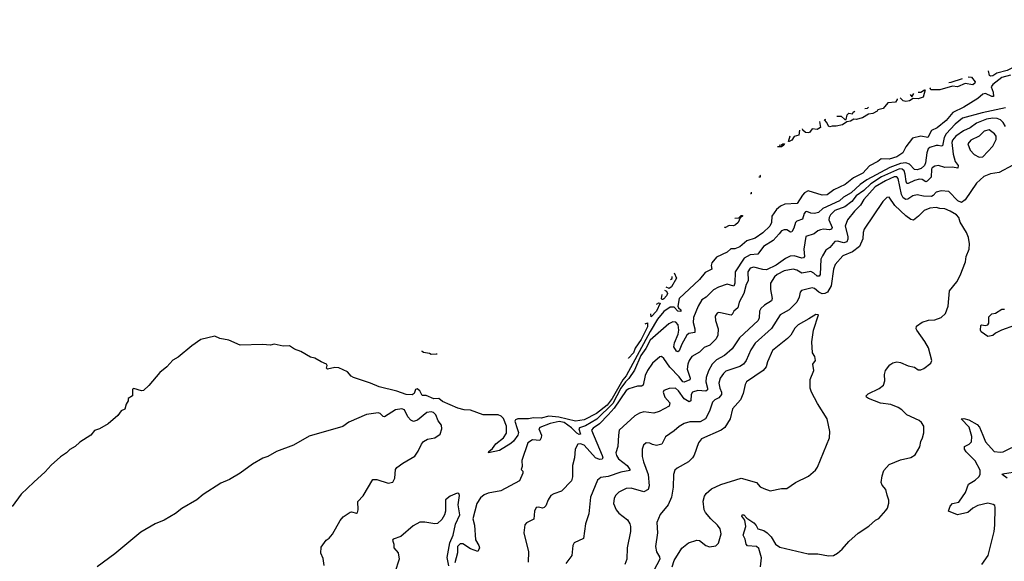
# Model space of a CAD drawing. Extents: x 1966327 to 2147849, y 395140 to 552178.
# Tile 211 of 256: x 2037403 to 2045185, y 542029 to 546306. Entities that reach past the tile are written whole.
import ezdxf

# ---------------------------------------------------------------- set-up
doc = ezdxf.new("R2010")
doc.units = 0

msp = doc.modelspace()

# ---------------------------------------------------------------- linework, layer by layer
at = {"layer": '0CON20XD'}
for points in [[(2045445.4, 546283.5), (2045453.9, 546296.1), (2045465, 546306), (2045475, 546304.5), (2045485, 546290.5), (2045491.3, 546255), (2045472.5, 546185), (2045445, 546130.5), (2045376.8, 546035), (2045319.2, 545975), (2045265.8, 545935), (2045206.9, 545905), (2045126.7, 545883.3), (2045095, 545862.2), (2045075, 545860), (2045068.1, 545865), (2045060.7, 545901.7)], [(2044898.8, 545855.1), (2044925, 545852.9), (2044953.1, 545815), (2044951.6, 545805), (2044935, 545792.9), (2044875, 545802.5), (2044815, 545776.7), (2044775, 545781.9), (2044675, 545752.7), (2044603.5, 545753.5), (2044597.5, 545765.9), (2044600, 545766.7)], [(2045232.8, 545867.2), (2045165, 545850.3), (2045093.3, 545795), (2045080.2, 545775), (2045095.2, 545735), (2045099.3, 545700.7), (2045085, 545700.6), (2045035, 545724.3), (2045015, 545718.1), (2044975.2, 545684.8)], [(2044746, 545810.7), (2044765, 545813.1), (2044855, 545842.4)], [(2044559.6, 545753.4), (2044543.8, 545695), (2044505, 545680.2), (2044465.5, 545684.5), (2044435, 545664.7), (2044405, 545659.1), (2044384.6, 545664.6), (2044362.6, 545688.6)], [(2044440.3, 545714.2), (2044455, 545697.5), (2044468.7, 545723.5)], [(2044503.3, 545734.9), (2044525.5, 545734.5), (2044554.6, 545751.8)], [(2044975.2, 545684.8), (2044863.8, 545615), (2044777.2, 545572.8), (2044725, 545510), (2044655, 545453.3), (2044609.4, 545430.6), (2044580, 545375), (2044525, 545386.7), (2044460, 545370), (2044405, 545301.2), (2044381.4, 545255), (2044335, 545222.5), (2044275, 545205.4), (2044211.5, 545208.5), (2044185, 545185.7), (2044118.6, 545151.4), (2044066.5, 545095), (2043991.5, 545058.5), (2043928.1, 545005), (2043836.3, 544963.7), (2043785, 544923.8), (2043745, 544920), (2043635, 544954.4), (2043605, 544937.5), (2043588.9, 544921.1), (2043548.8, 544855), (2043451.1, 544848.9), (2043415, 544833.1), (2043383.3, 544806.7), (2043348.1, 544755), (2043343.6, 544705), (2043330.9, 544675), (2043275, 544622.7), (2043215, 544581.1), (2043150.4, 544559.6), (2043095, 544513.1), (2043055, 544497.5), (2043023.3, 544496.7), (2042995, 544470), (2042910.3, 544429.7), (2042873.6, 544385), (2042868.8, 544365), (2042872.5, 544335), (2042819.8, 544310.2), (2042776.7, 544255), (2042615.2, 544104.8), (2042605.3, 544045), (2042610.5, 544030.5), (2042627.3, 544015), (2042628.9, 544001.1), (2042604.6, 544005), (2042575.8, 544035.8), (2042545, 544036.7), (2042495, 544001.6), (2042445, 543940.3), (2042385, 543843.5), (2042196.1, 543493.9), (2042168.8, 543461.2), (2042085, 543315.9), (2042045, 543262.9), (2041962.6, 543197.4), (2041865, 543146.8), (2041795, 543135.4), (2041665, 543166), (2041585, 543174.9), (2041525, 543158.5), (2041465, 543162.3), (2041425, 543154.8), (2041340, 543155), (2041322.6, 543147.4), (2041315.3, 543135), (2041335, 543078.5), (2041344.8, 543045), (2041339.4, 543025), (2041305, 542977.2), (2041285, 542959.7), (2041195.4, 542904.6), (2041107.5, 542885), (2041110, 542895), (2041141, 542919), (2041165, 542957.4), (2041227.2, 543002.8), (2041249.9, 543040.1), (2041250.2, 543095), (2041226.8, 543156.8), (2041208.2, 543175), (2041184.7, 543185.3), (2041065, 543185.4), (2040965, 543221.9), (2040915, 543226.2), (2040865, 543239.4), (2040745, 543290.4), (2040715, 543313.5), (2040675, 543311.8), (2040615, 543338.8), (2040585, 543338), (2040566, 543375), (2040545, 543390.8), (2040530, 543385), (2040520, 543355), (2040505, 543342.9), (2040458.8, 543345), (2040383, 543373), (2040245, 543406.1), (2040175, 543436.9), (2040041.5, 543481.5), (2040021.8, 543491.8), (2039995, 543524.4), (2039925, 543556.5), (2039895, 543560), (2039835, 543546.7), (2039826.7, 543555), (2039833.3, 543575), (2039827, 543587), (2039785, 543602.9), (2039735, 543632.5), (2039700.2, 543640.2), (2039625, 543686.2), (2039575, 543703.3), (2039535, 543730), (2039485, 543729.2), (2039415, 543744.4), (2039385, 543737.1), (2039321.4, 543741.4), (2039145, 543735.4), (2039055.6, 543775.6), (2038985, 543789.2), (2038945, 543807.5), (2038835, 543780), (2038765, 543731.3), (2038655, 543641.8), (2038612.8, 543617.2), (2038565, 543565.5), (2038510.6, 543519.4), (2038423.7, 543416.3), (2038382.3, 543377.7), (2038365, 543375.8), (2038305.7, 543394.3), (2038295, 543389.2), (2038294, 543336), (2038260, 543315), (2038260, 543295), (2038245, 543271.2), (2038235, 543230), (2038205, 543216), (2038179.8, 543180.2), (2038101.4, 543115), (2038035, 543075.4), (2037995, 543060.8), (2037965.6, 543025), (2037879.6, 542970.4), (2037842.5, 542935), (2037798.8, 542911.2), (2037774.3, 542885), (2037727, 542853), (2037651.5, 542788.5), (2037604.2, 542735), (2037516.2, 542655), (2037415, 542560), (2037345, 542462.5)], [(2044338.2, 545680.6), (2044338.6, 545675), (2044325, 545654.3), (2044265, 545650), (2044227.1, 545605), (2044185.7, 545594.3), (2044180, 545585), (2044144.4, 545565), (2044111.2, 545558.8), (2044065, 545531.3), (2044015, 545517.9), (2043995, 545520), (2043969.2, 545505), (2043940.3, 545499.7), (2043905, 545475.4), (2043855, 545464.7), (2043825, 545466), (2043805, 545460), (2043796.2, 545465), (2043783, 545493), (2043762.5, 545515), (2043775.2, 545520.6)], [(2045195, 545611), (2045008.6, 545571.4), (2044855, 545528.9), (2044795, 545481.1), (2044724.5, 545405), (2044708.3, 545375), (2044695, 545310.8), (2044685, 545306.2), (2044661.8, 545311.8), (2044645, 545313.1), (2044595, 545296), (2044582.9, 545285), (2044571.9, 545255), (2044562.4, 545175), (2044552.7, 545155), (2044528.2, 545131.8), (2044495, 545120.7), (2044475, 545123.2), (2044434.3, 545164.3), (2044405, 545175.4), (2044365, 545169.8), (2044280.4, 545139.6), (2044099.1, 545040.9), (2044044.9, 545005.1), (2043975, 544939.5), (2043913.5, 544905), (2043883.1, 544875), (2043750.4, 544815), (2043715, 544783.1), (2043683.3, 544776.7), (2043655, 544779), (2043625, 544790.6), (2043612.5, 544787.5), (2043603.1, 544775), (2043589.9, 544730.1), (2043545, 544715.4), (2043535.5, 544705), (2043520.7, 544659.3), (2043505, 544631.9), (2043495, 544626.9), (2043465, 544647.1), (2043445, 544647.5), (2043425, 544637.8), (2043404.5, 544615), (2043357.7, 544562.3), (2043281.8, 544515), (2043236.2, 544453.8), (2043175, 544449.5), (2043128, 544422), (2043057.8, 544315), (2043054.2, 544225.8), (2043047.8, 544202.2), (2042995, 544216.5), (2042925.3, 544194.7), (2042885, 544173.2), (2042827.3, 544115), (2042795, 544094.4), (2042765, 544044.2), (2042728.8, 543955), (2042724.8, 543914.8), (2042738.1, 543865), (2042738.1, 543835), (2042692.2, 543827.8), (2042675, 543815.6), (2042635.8, 543745), (2042615, 543691.4), (2042605, 543684.4), (2042595, 543688), (2042573.5, 543723.5), (2042576.9, 543755), (2042606, 543824), (2042611.9, 543855), (2042606.2, 543896.2), (2042588.3, 543918.3), (2042565, 543920), (2042534.5, 543905.5), (2042385, 543775.8), (2042351.1, 543708.9), (2042311.8, 543655), (2042261.1, 543538.9), (2042218.1, 543471.9), (2042190, 543445), (2042154.7, 543395), (2042090.4, 543275), (2041965, 543150.3), (2041875, 543097.5), (2041828, 543082), (2041822.5, 543075), (2041835, 543032), (2041825, 543030.9), (2041805, 543042.1), (2041765, 543083.4), (2041705, 543124.8), (2041667.4, 543132.6), (2041595, 543117.5), (2041513.3, 543085), (2041506.7, 543075), (2041525.8, 543025), (2041525.6, 543004.4), (2041515, 542983.8), (2041455, 542988.9), (2041418, 542965), (2041372, 542825), (2041373.6, 542776.4), (2041367.5, 542755), (2041379.5, 542739.5), (2041380.8, 542725), (2041354.2, 542665), (2041204.4, 542585.6), (2041105, 542567.5), (2041075, 542554.5), (2041045, 542531.4), (2041015.5, 542485), (2040985.6, 542365), (2040998.5, 542315), (2041005, 542197.5), (2041030.8, 542155), (2041036, 542135), (2041025, 542107.5), (2040965, 542128.1), (2040905, 542166.9), (2040885, 542166.9), (2040862.9, 542145), (2040862.9, 542095), (2040842.7, 542017.3)], [(2043861.9, 545544.7), (2043895, 545543.3), (2043925, 545518.8), (2043935, 545517.5), (2043942.5, 545555), (2043955, 545566.7), (2043985, 545562.5), (2043990, 545575), (2044004, 545584.1)], [(2044081.4, 545605.6), (2044102.4, 545607.6), (2044112.2, 545614.1)], [(2045193.5, 545463.5), (2045174.6, 545495), (2045155.2, 545515.2), (2045127.1, 545527.1), (2045095, 545529.1), (2045045, 545519.4), (2044965, 545489.4), (2044915, 545452.2), (2044861, 545429), (2044802.2, 545385), (2044774.7, 545355), (2044770.8, 545335), (2044780.8, 545245), (2044796.3, 545186.3), (2044819.1, 545155), (2044816.9, 545133.1), (2044775, 545142.2), (2044715, 545139.6), (2044665, 545153.5), (2044635, 545148.7), (2044615, 545135.4), (2044610, 545125), (2044607.2, 545062.8), (2044575, 545030.8), (2044565, 545024.6), (2044535, 545044.2), (2044515, 545046), (2044475, 545037.4), (2044425, 545011.3), (2044415, 545013.6), (2044407.9, 545027.9), (2044402, 545085), (2044392.4, 545112.4), (2044376.5, 545126.5), (2044355, 545127.7), (2044215, 545063.9), (2044130, 545010), (2044075, 544956.5), (2044014.5, 544915.5), (2043978.7, 544871.3), (2043925, 544829), (2043845, 544798.7), (2043811.4, 544765), (2043800.2, 544745), (2043798.6, 544725), (2043823.6, 544665), (2043819.1, 544650.9), (2043804, 544646), (2043755, 544651.6), (2043732.4, 544647.6), (2043711.2, 544638.8), (2043682.5, 544615), (2043616.9, 544593.1), (2043598.9, 544495), (2043604.6, 544435.4), (2043597.5, 544425), (2043585, 544423.1), (2043525, 544440.9), (2043491.9, 544438.1), (2043455, 544420), (2043382.5, 544367.5), (2043305, 544331.9), (2043275, 544332.4), (2043205, 544352), (2043175, 544343.5), (2043156.4, 544315), (2043159.5, 544245), (2043143.2, 544215), (2043125.8, 544144.2), (2043088.4, 544075), (2043079.1, 544030.9), (2043045.7, 544005), (2043035, 543978.8), (2043025, 543972.5), (2042942.2, 543992.2), (2042925, 543994.3), (2042915, 543988.6), (2042899.6, 543965), (2042901.2, 543931.2), (2042922.5, 543865), (2042920, 543815), (2042907.9, 543785), (2042857.5, 543735), (2042812.6, 543717.4), (2042775, 543679.5), (2042715, 543646.4), (2042693.8, 543615), (2042682.7, 543585), (2042678, 543545), (2042702, 543475), (2042698.9, 543461.1), (2042655, 543444), (2042645, 543446), (2042615.8, 543485), (2042541, 543561), (2042495, 543631.1), (2042475, 543645.4), (2042461.2, 543645), (2042405, 543593.1), (2042363.8, 543535), (2042347.1, 543495), (2042329.5, 543420.5), (2042316.9, 543413.1), (2042285, 543411.2), (2042218.1, 543391.9), (2042195, 543376.9), (2042101.6, 543238.4), (2042053.1, 543185), (2041986.6, 543113.4), (2041935, 543080.4), (2041921.9, 543065), (2042006.8, 542865), (2042012, 542845), (2042007.5, 542835), (2041985, 542834.2), (2041955, 542846.6), (2041864.6, 542945), (2041835, 542957.1), (2041815, 542954), (2041794.2, 542915), (2041788.1, 542845), (2041772.5, 542785), (2041771.4, 542695), (2041763.8, 542665), (2041685, 542582), (2041625, 542563.1), (2041601.7, 542548.3), (2041580.5, 542515), (2041562, 542468), (2041547.3, 542452.7), (2041535, 542448.6), (2041504.2, 542455.8), (2041485, 542453.3), (2041471.4, 542425), (2041467, 542363), (2041407.5, 542332.5), (2041395, 542317.5), (2041386.2, 542255), (2041424, 542105), (2041422.5, 542022.5)], [(2043724, 545501), (2043731.2, 545455), (2043705, 545438.6), (2043665, 545443.8), (2043645, 545415.7), (2043635, 545412), (2043612.5, 545415), (2043593.3, 545435), (2043589.1, 545444.1)], [(2043565.4, 545432.9), (2043560, 545395), (2043525, 545383.8), (2043505, 545354.4), (2043485, 545344.3), (2043480, 545345), (2043491.3, 545389)], [(2044985, 545220), (2045015, 545224.4), (2045093.1, 545306.9), (2045121.3, 545358.7), (2045120.4, 545385), (2045108.2, 545405), (2045065, 545436.1), (2045025, 545426.9), (2044985, 545386.7), (2044921.1, 545355), (2044897.3, 545325), (2044914.5, 545275), (2044945, 545241.9), (2044985, 545220)], [(2043404.4, 545316.2), (2043425, 545317.5), (2043435, 545326.7), (2043447, 545327), (2043442.5, 545315), (2043425, 545303.3), (2043393.2, 545302.7)], [(2045251.5, 545158.5), (2045145, 545098.2), (2045075, 545089.6), (2045022.1, 545067.9), (2044963.8, 545016.2), (2044875, 544884.6), (2044845, 544861.2), (2044816.6, 544875), (2044745, 544948.6), (2044685, 544954.5), (2044645.9, 544944.1), (2044623.2, 544916.8), (2044609.9, 544910.1), (2044545, 544911.7), (2044495, 544923.3), (2044462.5, 544915), (2044421.1, 544888.9), (2044405, 544886), (2044385, 544900.3), (2044371.6, 544925), (2044345, 545053.3), (2044335, 545066), (2044315, 545065.7), (2044245, 545034.6), (2044163.3, 544985), (2044075, 544886.6), (2044048.5, 544841.5), (2044000.8, 544795), (2043945.4, 544725), (2043925.9, 544675), (2043948.3, 544595), (2043948.1, 544571.9), (2043939, 544551), (2043915, 544543.6), (2043865, 544558.2), (2043845.3, 544554.7), (2043805, 544507.7), (2043774.8, 544485.2), (2043748.5, 544441.5), (2043734, 544415), (2043728.4, 544295), (2043720.5, 544279.5), (2043705, 544282), (2043680, 544305), (2043655, 544317.6), (2043585, 544304.7), (2043545, 544328.7), (2043515, 544334.7), (2043445, 544321.7), (2043390.4, 544295), (2043367.3, 544275), (2043337.9, 544225), (2043337.5, 544175), (2043350, 544105), (2043343.6, 544086.4), (2043288.1, 544051.9), (2043260.6, 544025), (2043250, 544005), (2043247.7, 543952.3), (2043240.5, 543929.5), (2043092.9, 543795), (2043035, 543707.5), (2042973.1, 543655), (2042909.9, 543620.1), (2042876.8, 543585), (2042845.7, 543534.3), (2042829.4, 543480.6), (2042825.2, 543445), (2042838.3, 543395), (2042838, 543382), (2042825, 543372.5), (2042762.2, 543377.8), (2042719.5, 543365), (2042708.9, 543345), (2042707.5, 543295), (2042695, 543288.2), (2042653.2, 543313.2), (2042610.8, 543375), (2042585, 543395.9), (2042536.9, 543393.1), (2042493.1, 543376.9), (2042488, 543365), (2042501.1, 543325), (2042540.3, 543280.3), (2042536.7, 543255), (2042458, 543212), (2042415, 543200), (2042335, 543209.6), (2042300.5, 543199.5), (2042265, 543178.6), (2042142, 543065), (2042134.3, 543025.7), (2042131.1, 542935), (2042115.6, 542885), (2042118.5, 542865), (2042135, 542838.9), (2042204.5, 542785), (2042225.5, 542755), (2042224.2, 542745), (2042155, 542733.6), (2042055, 542698.2), (2041995, 542689.5), (2041969.6, 542670.4), (2041913.6, 542535), (2041900.5, 542405), (2041874.4, 542325), (2041860, 542210), (2041784, 542175), (2041775.6, 542154.4), (2041765.6, 542074.4), (2041718.3, 542011.7)], [(2043252.2, 545077.3), (2043255.7, 545075.7), (2043255, 545062), (2043244.7, 545062.5)], [(2043185, 544945), (2043185, 544931.2), (2043178.3, 544931.9)], [(2043256.5, 541985), (2043265.9, 542055.9), (2043245, 542130.8), (2043225, 542146), (2043155, 542152.3), (2043145, 542164.4), (2043137.8, 542205), (2043122, 542235), (2043142.7, 542305), (2043132.7, 542352.7), (2043109.4, 542385), (2043114, 542395), (2043125, 542395.5), (2043149.7, 542369.7), (2043203.8, 542333.8), (2043222.8, 542312.8), (2043236.2, 542285), (2043285, 542271.1), (2043310.8, 542255), (2043341.4, 542221.4), (2043377.1, 542165), (2043410.2, 542140.2), (2043635, 542086.7), (2043710.9, 542089.1), (2043795, 542071.9), (2043835, 542075.8), (2043865, 542092.5), (2043902, 542125), (2043955, 542186), (2044028.3, 542251.7), (2044114.1, 542305.9), (2044165.9, 542354.1), (2044191.7, 542368.3), (2044249.3, 542430.7), (2044261.7, 542448.3), (2044273, 542487), (2044273, 542513), (2044258.3, 542551.7), (2044247.5, 542595), (2044219.3, 542629.3), (2044211.7, 542651.7), (2044218, 542705), (2044232, 542745), (2044275, 542793.8), (2044365, 542830), (2044445, 542847.5), (2044479.3, 542870.7), (2044515.9, 542934.1), (2044523.8, 542975), (2044538.8, 543005), (2044547.7, 543042.3), (2044548, 543095), (2044531.2, 543125), (2044511.7, 543141.7), (2044415, 543184.4), (2044375, 543225.6), (2044345, 543244.4), (2044287.4, 543267.4), (2044205, 543278), (2044112, 543315), (2044095.8, 543325), (2044092, 543335), (2044109.4, 543350.6), (2044196.6, 543393.4), (2044230.3, 543419.7), (2044240, 543455), (2044238.6, 543505), (2044244.4, 543535), (2044280.2, 543579.8), (2044304.6, 543595.4), (2044335, 543603.1), (2044365, 543600), (2044425, 543572), (2044475, 543563.3), (2044505, 543541.2), (2044525, 543541.2), (2044548.3, 543551.7), (2044605, 543592.5), (2044611.2, 543615), (2044584.3, 543715), (2044555.7, 543765.7), (2044493, 543853), (2044488, 543865), (2044491.2, 543885), (2044535, 543917.5), (2044585, 543932.5), (2044635, 543936), (2044685, 543953.8), (2044718.8, 543985), (2044740.8, 544045), (2044752.5, 544165), (2044808.8, 544235), (2044836.2, 544285), (2044878, 544395), (2044884, 544435), (2044906.2, 544495), (2044910, 544535), (2044902.5, 544585), (2044886.7, 544625), (2044835, 544707.5), (2044826, 544745), (2044806.1, 544766.1), (2044756, 544795), (2044715, 544812.2), (2044674.3, 544814.3), (2044645, 544822.9), (2044595, 544817.5), (2044551.1, 544798.9), (2044505.4, 544754.6), (2044467.6, 544722.4), (2044445, 544728.1), (2044405, 544757.8), (2044320, 544840), (2044275, 544903.3), (2044255, 544901.2), (2044225, 544871.2), (2044078.1, 544651.9), (2044068.8, 544625), (2044065.4, 544575), (2044038.9, 544515), (2043985, 544473), (2043908.2, 544441.8), (2043848, 544372), (2043834.7, 544335.3), (2043817.1, 544205), (2043787.3, 544155), (2043767, 544143), (2043745, 544142.3), (2043718.2, 544155), (2043685, 544182.2), (2043665, 544188.9), (2043581.5, 544168.5), (2043570, 544155), (2043564.4, 544115), (2043544.7, 544075.3), (2043484.8, 544015.2), (2043412.5, 543975), (2043343.6, 543866.4), (2043215, 543752.5), (2043180.1, 543699.9), (2043143.8, 543615), (2043122.9, 543585), (2043095, 543567.5), (2042985, 543530), (2042965, 543512.7), (2042938.7, 543475), (2042927.7, 543435), (2042935.5, 543395), (2042950, 543365), (2042948.8, 543345), (2042929.3, 543320.7), (2042896.3, 543303.7), (2042879.1, 543285), (2042855, 543214), (2042822.7, 543155), (2042780.3, 543129.7), (2042698.3, 543131.7), (2042655, 543117.3), (2042615, 543094.5), (2042575, 543059.1), (2042506.8, 543013.2), (2042477.5, 542955), (2042435, 542942.5), (2042405, 542952.5), (2042383, 542963), (2042355, 542964.2), (2042332.2, 542945), (2042322.3, 542915), (2042323.7, 542856.3), (2042331.8, 542815), (2042369.6, 542715), (2042378.2, 542625), (2042368.9, 542595), (2042335, 542578.2), (2042235, 542605.4), (2042195, 542604.5), (2042136.9, 542575), (2042111.5, 542548.5), (2042100, 542525), (2042096.6, 542486.6), (2042115.8, 542435), (2042138.9, 542408.9), (2042205.4, 542355.4), (2042224.3, 542325), (2042229.4, 542305), (2042230, 542265), (2042204.5, 542134.5), (2042201.1, 542045), (2042184.3, 542005)], [(2043054.1, 544739.9), (2043087.5, 544742.5), (2043105, 544760), (2043115, 544760), (2043115, 544753.3), (2043098.3, 544741.7), (2043080.6, 544705), (2043060, 544685), (2043045, 544678.5), (2043010.3, 544679.7), (2042975, 544663.3), (2042981.8, 544674)], [(2042576.6, 544306.3), (2042594.4, 544265), (2042555, 544197.1), (2042535, 544183.5), (2042512.4, 544193.9)], [(2042547.4, 544255.2), (2042558.9, 544261.1), (2042560.3, 544277.7)], [(2042499.3, 544170.9), (2042515, 544162), (2042523.1, 544145), (2042515, 544124.4), (2042495, 544102.5), (2042485, 544096.2), (2042477, 544097), (2042474.2, 544104.2), (2042479.5, 544136.1)], [(2042435.3, 544058.7), (2042455, 544071.2), (2042465, 544067.5), (2042435, 544003.6), (2042395, 543960), (2042392.1, 543983)], [(2045265, 543890), (2045163.3, 543853.3), (2045115, 543830.8), (2045095, 543811.4), (2045054.4, 543804.4), (2045001.1, 543841.1), (2044995.7, 543855), (2044999.2, 543890.8), (2045005, 543895.8), (2045035, 543891.9), (2045055, 543896.2), (2045061.4, 543908.6), (2045061.7, 543958.3), (2045085, 543984.3), (2045115, 543989.2), (2045165, 544020), (2045185, 544020)], [(2042347.6, 543904.8), (2042365, 543911.2), (2042365, 543881.9), (2042315, 543781.1), (2042268.3, 543711.7), (2042255, 543674.4), (2042215, 543632.5), (2042211.3, 543634.6)], [(2042560, 541985), (2042576.7, 542035), (2042635, 542132.5), (2042690, 542175), (2042755, 542196.7), (2042775, 542192.5), (2042825, 542153.3), (2042853.9, 542143.9), (2042905, 542150), (2042926.8, 542173.2), (2042945.6, 542245), (2042939.2, 542285), (2042918, 542315), (2042864.5, 542364.5), (2042822.5, 542415), (2042812.9, 542435), (2042805.5, 542505), (2042816.3, 542543.7), (2042829.2, 542565), (2042869.8, 542600.2), (2042945, 542636.7), (2043104.4, 542684.4), (2043225, 542650), (2043255, 542617.5), (2043283.8, 542603.8), (2043335, 542586.2), (2043425, 542603.3), (2043465, 542603.3), (2043535, 542650), (2043638.1, 542701.9), (2043691.7, 542748.3), (2043707.7, 542772.3), (2043802, 543005), (2043806.7, 543055), (2043783.8, 543155), (2043708, 543275), (2043660, 543365), (2043651.2, 543395), (2043650, 543465), (2043680, 543535), (2043672, 543585), (2043693.3, 543615), (2043686.4, 543646.4), (2043670, 543675), (2043663, 543763), (2043676, 543855), (2043716.2, 543975), (2043695, 543978.8), (2043638.8, 543945), (2043555, 543896.7), (2043529.5, 543870.5), (2043496.9, 543815), (2043471.1, 543788.9), (2043352.5, 543695), (2043311.8, 543605), (2043303.5, 543565), (2043280, 543535), (2043145.8, 543445), (2043135.5, 543424.5), (2043121.2, 543355), (2043100, 543305), (2043037.6, 543232.4), (2043018.5, 543155), (2042976.7, 543085), (2042946.4, 543063.6), (2042791.4, 542995), (2042767.1, 542965), (2042733.7, 542866.3), (2042719.4, 542845), (2042687.5, 542815), (2042598, 542765), (2042580.5, 542749.5), (2042569.4, 542715), (2042566.4, 542613.6), (2042555.7, 542535), (2042526.9, 542475), (2042465, 542398.8), (2042438, 542335), (2042444.2, 542255), (2042427.1, 542145), (2042435.8, 542105), (2042459.2, 542065), (2042462.9, 542045), (2042415, 541956.7)], [(2040696.8, 543670.8), (2040700, 543665), (2040695, 543663.8), (2040655, 543661.4), (2040640.7, 543670.7), (2040595, 543678.8), (2040583.3, 543685), (2040583.3, 543690.5)], [(2039810, 541995), (2039801.7, 542051.7), (2039783.6, 542093.6), (2039785, 542140), (2039824.1, 542195.9), (2039847.7, 542212.3), (2039875.8, 542244.2), (2039935, 542352.5), (2039960.5, 542379.5), (2040015, 542417.5), (2040025, 542420), (2040065, 542408.8), (2040073.3, 542415), (2040078.8, 542435), (2040075, 542500), (2040118, 542545), (2040193.8, 542675), (2040225, 542676), (2040315, 542646), (2040352.5, 542655), (2040367.5, 542685), (2040374.2, 542755), (2040385, 542770), (2040430, 542805), (2040525, 542859.2), (2040552.3, 542897.7), (2040578.6, 542955), (2040594.2, 542975), (2040625, 542993.1), (2040685, 543004.3), (2040725, 543032), (2040739.2, 543075), (2040736, 543105), (2040709.1, 543139.1), (2040691.1, 543185), (2040674, 543205), (2040655, 543209.6), (2040622, 543205), (2040547.2, 543142.8), (2040515, 543134.3), (2040494.4, 543144.4), (2040470.9, 543170.9), (2040444.5, 543224.5), (2040423.5, 543233.5), (2040372, 543225), (2040285, 543170.8), (2040275, 543172), (2040252.9, 543195), (2040235, 543202.1), (2040145, 543189.2), (2040005, 543127.3), (2039956.6, 543093.4), (2039691.8, 543018.2), (2039566.9, 542945), (2039433, 542897), (2039365, 542857.2), (2039325, 542842.5), (2039244.3, 542795.7), (2039146.9, 542725), (2039060.6, 542675), (2038993.4, 542646.6), (2038853.5, 542556.5), (2038804, 542515), (2038684.7, 542445.3), (2038635, 542406.2), (2038545, 542353.1), (2038475, 542323.9), (2038360.6, 542259.4), (2038155, 542086.7), (2038015, 541984.6)], [(2045005.8, 542005), (2045056, 542075), (2045104, 542265), (2045110.8, 542315), (2045113.3, 542455), (2045109.3, 542469.3), (2045096.7, 542476.7), (2045055, 542488), (2044975, 542468.9), (2044935, 542447.8), (2044895, 542414.5), (2044815.8, 542395.8), (2044742.5, 542425), (2044757.1, 542465), (2044775, 542484.3), (2044823.9, 542496.1), (2044831.2, 542505), (2044877.6, 542572.4), (2044900.8, 542639.2), (2044955, 542670.6), (2044981.9, 542695), (2044994.5, 542715.5), (2044995, 542748.8), (2044955, 542822.9), (2044883.4, 542893.4), (2044869.5, 542915), (2044870, 542935), (2044907.1, 542952.9), (2044925, 542972.5), (2044927.8, 543015), (2044907.8, 543087.8), (2044842.5, 543155), (2044865, 543156.5), (2044905, 543145.4), (2044969.1, 543109.1), (2044988.3, 543088.3), (2045014.2, 543025.8), (2045035, 542972.5), (2045105, 542897.1), (2045155, 542890), (2045175, 542894.3), (2045315, 542960.8)], [(2045206, 542685), (2045167.5, 542715), (2045171.2, 542718.8), (2045305, 542741.9)], [(2040795, 541993.3), (2040781.7, 542058.3), (2040803.8, 542175), (2040830, 542235), (2040847.8, 542322.2), (2040880.9, 542395), (2040867.8, 542475), (2040879.5, 542549.5), (2040873.9, 542563.9), (2040861.7, 542568.3), (2040805, 542543.8), (2040767.5, 542515), (2040767.5, 542425), (2040760, 542395), (2040740.3, 542359.7), (2040705, 542328), (2040685, 542324), (2040605, 542339.2), (2040565, 542337.1), (2040511.7, 542308.3), (2040416.2, 542225), (2040355, 542203.8), (2040350, 542195), (2040359.4, 542165), (2040359.4, 542135), (2040393.8, 542095), (2040402.5, 542045), (2040368.8, 541941.2)]]:
    msp.add_lwpolyline(points, dxfattribs=at)

doc.saveas('drawing.dxf')
